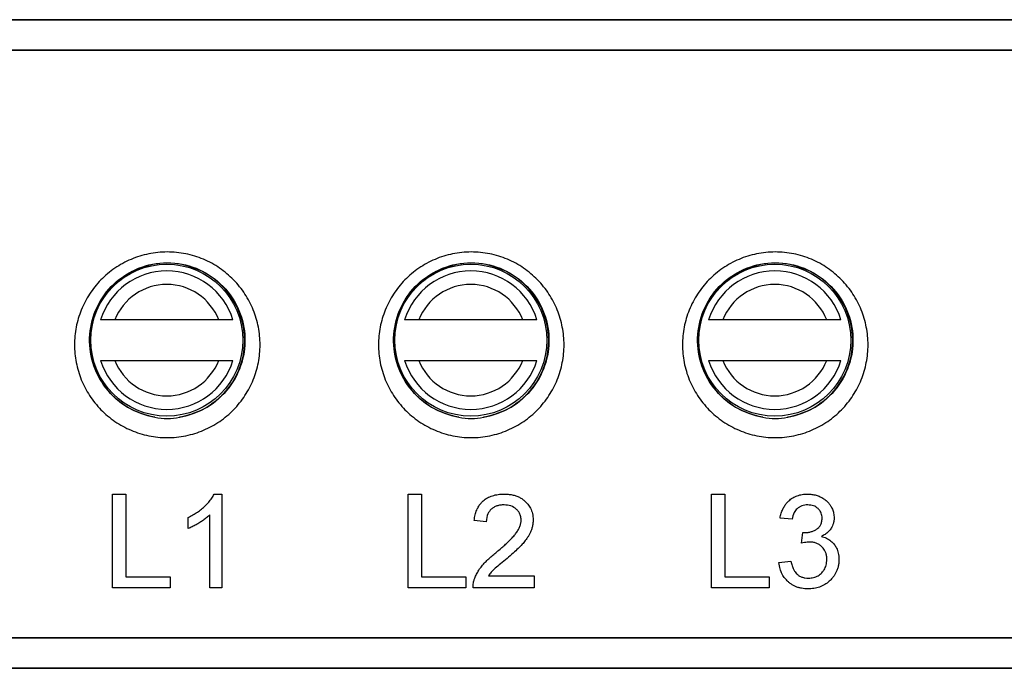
# Model space of a CAD drawing. Header units: millimetres. Extents: x -155 to 1130, y -373 to 1265.
# Tile 108 of 198: x 537 to 586, y 240 to 272. Entities that reach past the tile are written whole.
import ezdxf

# ---------------------------------------------------------------- set-up
doc = ezdxf.new("R2010")
doc.units = ezdxf.units.MM

msp = doc.modelspace()

# ---------------------------------------------------------------- linework, layer by layer
at = {"color": 7, "linetype": 'Continuous', "lineweight": 25}
for p, q in [((614.602, 271.9), (515.025, 271.9)), ((515.025, 271.891), (714.18, 271.891)), ((714.18, 270.391), (515.025, 270.391)), ((714.18, 270.373), (515.025, 270.373)), ((547.041, 257.081), (541.918, 257.081)), ((562.041, 257.081), (556.918, 257.081)), ((577.041, 257.081), (571.918, 257.081)), ((541.918, 255.081), (547.041, 255.081)), ((556.918, 255.081), (562.041, 255.081)), ((571.918, 255.081), (577.041, 255.081)), ((541.805, 248.483), (542.457, 248.483)), ((541.805, 243.86), (541.805, 248.483)), ((542.457, 248.483), (542.457, 244.394)), ((546.817, 248.483), (547.199, 248.483)), ((547.199, 248.483), (547.199, 243.86)), ((556.39, 248.483), (557.042, 248.483)), ((556.39, 243.86), (556.39, 248.483)), ((557.042, 248.483), (557.042, 244.394)), ((571.361, 248.483), (572.013, 248.483)), ((571.361, 243.86), (571.361, 248.483)), ((572.013, 248.483), (572.013, 244.394)), ((545.539, 246.781), (545.539, 247.328)), ((546.606, 243.86), (546.606, 247.463)), ((575.332, 247.239), (574.739, 247.298)), ((560.243, 247.12), (559.65, 247.179)), ((575.8, 246.053), (575.862, 246.587)), ((574.68, 245.105), (575.273, 245.164)), ((542.457, 244.394), (544.65, 244.394)), ((544.65, 244.394), (544.65, 243.86)), ((557.042, 244.394), (559.235, 244.394)), ((559.235, 244.394), (559.235, 243.86)), ((560.352, 244.453), (562.614, 244.453)), ((562.614, 244.453), (562.614, 243.86)), ((572.013, 244.394), (574.206, 244.394)), ((574.206, 244.394), (574.206, 243.86)), ((544.65, 243.86), (541.805, 243.86)), ((547.199, 243.86), (546.606, 243.86)), ((559.235, 243.86), (556.39, 243.86)), ((562.614, 243.86), (559.591, 243.86)), ((574.206, 243.86), (571.361, 243.86)), ((515.238, 241.41), (713.967, 241.41)), ((515.238, 241.391), (713.967, 241.391)), ((713.967, 239.891), (515.238, 239.891)), ((515.238, 239.882), (614.602, 239.882))]:
    msp.add_line(p, q, dxfattribs=at)
for centre in [(544.479, 256.081), (559.479, 256.081), (574.479, 256.081)]:
    msp.add_circle(centre, 3.75, dxfattribs=at)
for centre, radius, start, end in [((544.502, 256.056), 3.821, 279.2557, 260.7493), ((544.479, 256.081), 3.415, 17.0279, 162.9721), ((559.502, 256.056), 3.821, 279.2557, 260.7493), ((559.479, 256.081), 3.415, 17.0279, 162.9721), ((574.502, 256.056), 3.821, 279.2556, 260.7494), ((574.479, 256.081), 3.415, 17.0279, 162.9721), ((544.479, 256.081), 2.75, 21.3237, 158.6763), ((559.479, 256.081), 2.75, 21.3237, 158.6763), ((574.479, 256.081), 2.75, 21.3237, 158.6763), ((544.479, 256.081), 3.415, 197.0279, 342.9721), ((544.479, 256.081), 2.75, 201.3237, 338.6763), ((559.479, 256.081), 3.415, 197.0279, 342.9721), ((559.479, 256.081), 2.75, 201.3237, 338.6763), ((574.479, 256.081), 3.415, 197.0279, 342.9721), ((574.479, 256.081), 2.75, 201.3237, 338.6763)]:
    msp.add_arc(centre, radius, start, end, dxfattribs=at)
for points, knots in [([(544.502, 251.27), (544.192, 251.27), (543.889, 251.302), (543.291, 251.424), (542.995, 251.515), (542.435, 251.753), (542.17, 251.898), (541.67, 252.24), (541.437, 252.436), (541.021, 252.862), (540.833, 253.096), (540.507, 253.596), (540.37, 253.858), (540.15, 254.402), (540.065, 254.689), (539.953, 255.265), (539.925, 255.556), (539.924, 256.142), (539.953, 256.438), (540.064, 257.013), (540.147, 257.294), (540.368, 257.843), (540.507, 258.109), (540.83, 258.604), (541.015, 258.836), (541.437, 259.268), (541.668, 259.462), (542.04, 259.718), (542.168, 259.797), (542.434, 259.943), (542.573, 260.01), (542.995, 260.189), (543.285, 260.279), (543.883, 260.402), (544.194, 260.434), (544.805, 260.434), (545.109, 260.404), (545.712, 260.282), (546.006, 260.191), (546.564, 259.954), (546.834, 259.806), (547.334, 259.464), (547.564, 259.272), (547.983, 258.843), (548.173, 258.606), (548.497, 258.109), (548.634, 257.848), (548.857, 257.296), (548.94, 257.013), (549.051, 256.438), (549.08, 256.144), (549.08, 255.555), (549.051, 255.264), (548.94, 254.69), (548.855, 254.403), (548.633, 253.856), (548.497, 253.596), (548.173, 253.1), (547.984, 252.863), (547.567, 252.436), (547.339, 252.243), (546.84, 251.902), (546.571, 251.754), (546.013, 251.517), (545.723, 251.426), (545.118, 251.302), (544.812, 251.27), (544.502, 251.27)], [0, 0, 0, 0, 0.03125, 0.03125, 0.0625, 0.0625, 0.09375, 0.09375, 0.125, 0.125, 0.15625, 0.15625, 0.1875, 0.1875, 0.21875, 0.21875, 0.25, 0.25, 0.28125, 0.28125, 0.3125, 0.3125, 0.34375, 0.34375, 0.375, 0.375, 0.40625, 0.40625, 0.421875, 0.421875, 0.4375, 0.4375, 0.46875, 0.46875, 0.5, 0.5, 0.53125, 0.53125, 0.5625, 0.5625, 0.59375, 0.59375, 0.625, 0.625, 0.65625, 0.65625, 0.6875, 0.6875, 0.71875, 0.71875, 0.75, 0.75, 0.78125, 0.78125, 0.8125, 0.8125, 0.84375, 0.84375, 0.875, 0.875, 0.90625, 0.90625, 0.9375, 0.9375, 0.96875, 0.96875, 1, 1, 1, 1]), ([(559.502, 251.27), (559.192, 251.27), (558.889, 251.302), (558.291, 251.424), (557.995, 251.515), (557.435, 251.753), (557.17, 251.898), (556.67, 252.24), (556.437, 252.436), (556.021, 252.862), (555.833, 253.096), (555.507, 253.596), (555.37, 253.858), (555.15, 254.402), (555.065, 254.689), (554.953, 255.265), (554.925, 255.556), (554.924, 256.142), (554.953, 256.438), (555.064, 257.013), (555.147, 257.294), (555.368, 257.843), (555.507, 258.109), (555.83, 258.604), (556.015, 258.836), (556.437, 259.268), (556.668, 259.463), (557.04, 259.718), (557.168, 259.797), (557.434, 259.943), (557.573, 260.01), (557.995, 260.189), (558.285, 260.279), (558.883, 260.402), (559.194, 260.434), (559.805, 260.434), (560.109, 260.404), (560.712, 260.282), (561.006, 260.191), (561.564, 259.954), (561.834, 259.806), (562.334, 259.464), (562.564, 259.272), (562.983, 258.843), (563.173, 258.606), (563.497, 258.109), (563.634, 257.848), (563.857, 257.296), (563.94, 257.013), (564.051, 256.438), (564.08, 256.144), (564.08, 255.554), (564.051, 255.264), (563.94, 254.69), (563.855, 254.403), (563.633, 253.856), (563.497, 253.596), (563.173, 253.1), (562.984, 252.863), (562.567, 252.436), (562.339, 252.243), (561.84, 251.902), (561.571, 251.754), (561.013, 251.517), (560.723, 251.426), (560.118, 251.302), (559.812, 251.27), (559.502, 251.27)], [0, 0, 0, 0, 0.03125, 0.03125, 0.0625, 0.0625, 0.09375, 0.09375, 0.125, 0.125, 0.15625, 0.15625, 0.1875, 0.1875, 0.21875, 0.21875, 0.25, 0.25, 0.28125, 0.28125, 0.3125, 0.3125, 0.34375, 0.34375, 0.375, 0.375, 0.40625, 0.40625, 0.421875, 0.421875, 0.4375, 0.4375, 0.46875, 0.46875, 0.5, 0.5, 0.53125, 0.53125, 0.5625, 0.5625, 0.59375, 0.59375, 0.625, 0.625, 0.65625, 0.65625, 0.6875, 0.6875, 0.71875, 0.71875, 0.75, 0.75, 0.78125, 0.78125, 0.8125, 0.8125, 0.84375, 0.84375, 0.875, 0.875, 0.90625, 0.90625, 0.9375, 0.9375, 0.96875, 0.96875, 1, 1, 1, 1]), ([(574.502, 251.27), (574.192, 251.27), (573.889, 251.302), (573.291, 251.424), (572.995, 251.515), (572.435, 251.753), (572.17, 251.898), (571.67, 252.24), (571.437, 252.436), (571.021, 252.862), (570.833, 253.096), (570.507, 253.596), (570.37, 253.858), (570.15, 254.402), (570.065, 254.689), (569.953, 255.265), (569.925, 255.556), (569.924, 256.142), (569.953, 256.438), (570.064, 257.013), (570.147, 257.294), (570.368, 257.843), (570.507, 258.109), (570.83, 258.604), (571.015, 258.836), (571.437, 259.268), (571.668, 259.463), (572.04, 259.718), (572.168, 259.797), (572.434, 259.943), (572.573, 260.01), (572.995, 260.189), (573.285, 260.279), (573.883, 260.402), (574.194, 260.434), (574.805, 260.434), (575.109, 260.404), (575.712, 260.282), (576.006, 260.191), (576.564, 259.954), (576.834, 259.806), (577.334, 259.464), (577.564, 259.272), (577.983, 258.843), (578.173, 258.606), (578.497, 258.109), (578.634, 257.848), (578.857, 257.296), (578.94, 257.013), (579.051, 256.438), (579.08, 256.144), (579.08, 255.554), (579.051, 255.264), (578.94, 254.69), (578.855, 254.403), (578.633, 253.856), (578.497, 253.596), (578.173, 253.1), (577.984, 252.863), (577.567, 252.436), (577.339, 252.243), (576.84, 251.902), (576.571, 251.754), (576.013, 251.517), (575.723, 251.426), (575.118, 251.302), (574.812, 251.27), (574.502, 251.27)], [0, 0, 0, 0, 0.03125, 0.03125, 0.0625, 0.0625, 0.09375, 0.09375, 0.125, 0.125, 0.15625, 0.15625, 0.1875, 0.1875, 0.21875, 0.21875, 0.25, 0.25, 0.28125, 0.28125, 0.3125, 0.3125, 0.34375, 0.34375, 0.375, 0.375, 0.40625, 0.40625, 0.421875, 0.421875, 0.4375, 0.4375, 0.46875, 0.46875, 0.5, 0.5, 0.53125, 0.53125, 0.5625, 0.5625, 0.59375, 0.59375, 0.625, 0.625, 0.65625, 0.65625, 0.6875, 0.6875, 0.71875, 0.71875, 0.75, 0.75, 0.78125, 0.78125, 0.8125, 0.8125, 0.84375, 0.84375, 0.875, 0.875, 0.90625, 0.90625, 0.9375, 0.9375, 0.96875, 0.96875, 1, 1, 1, 1]), ([(543.888, 252.286), (543.408, 252.364), (542.944, 252.533), (542.119, 253.028), (541.757, 253.352), (541.179, 254.101), (540.962, 254.527), (540.695, 255.423), (540.645, 255.894), (540.716, 256.825), (540.837, 257.284), (541.24, 258.134), (541.521, 258.525), (542.216, 259.181), (542.627, 259.447), (543.527, 259.806), (544.015, 259.901), (544.99, 259.901), (545.477, 259.807), (546.377, 259.446), (546.789, 259.181), (547.483, 258.525), (547.764, 258.134), (548.167, 257.284), (548.288, 256.825), (548.359, 255.894), (548.309, 255.423), (548.042, 254.527), (547.825, 254.101), (547.247, 253.352), (546.885, 253.028), (546.06, 252.534), (545.597, 252.364), (545.117, 252.286)], [0, 0, 0, 0, 0.0625, 0.0625, 0.125, 0.125, 0.1875, 0.1875, 0.25, 0.25, 0.3125, 0.3125, 0.375, 0.375, 0.4375, 0.4375, 0.5, 0.5, 0.5625, 0.5625, 0.625, 0.625, 0.6875, 0.6875, 0.75, 0.75, 0.8125, 0.8125, 0.875, 0.875, 0.9375, 0.9375, 1, 1, 1, 1]), ([(558.888, 252.286), (558.408, 252.364), (557.944, 252.533), (557.119, 253.028), (556.757, 253.352), (556.179, 254.101), (555.962, 254.527), (555.695, 255.423), (555.645, 255.894), (555.716, 256.825), (555.837, 257.284), (556.24, 258.134), (556.521, 258.525), (557.216, 259.181), (557.627, 259.447), (558.527, 259.806), (559.015, 259.901), (559.99, 259.901), (560.477, 259.807), (561.377, 259.446), (561.789, 259.181), (562.483, 258.525), (562.764, 258.134), (563.167, 257.284), (563.288, 256.825), (563.359, 255.894), (563.309, 255.423), (563.042, 254.527), (562.825, 254.101), (562.247, 253.352), (561.885, 253.028), (561.06, 252.534), (560.597, 252.364), (560.117, 252.286)], [0, 0, 0, 0, 0.0625, 0.0625, 0.125, 0.125, 0.1875, 0.1875, 0.25, 0.25, 0.3125, 0.3125, 0.375, 0.375, 0.4375, 0.4375, 0.5, 0.5, 0.5625, 0.5625, 0.625, 0.625, 0.6875, 0.6875, 0.75, 0.75, 0.8125, 0.8125, 0.875, 0.875, 0.9375, 0.9375, 1, 1, 1, 1]), ([(573.888, 252.286), (573.408, 252.364), (572.944, 252.533), (572.119, 253.028), (571.757, 253.352), (571.179, 254.101), (570.962, 254.527), (570.695, 255.423), (570.645, 255.894), (570.716, 256.825), (570.837, 257.284), (571.24, 258.134), (571.521, 258.525), (572.216, 259.181), (572.627, 259.447), (573.527, 259.806), (574.015, 259.901), (574.99, 259.901), (575.477, 259.807), (576.377, 259.446), (576.789, 259.181), (577.483, 258.525), (577.764, 258.134), (578.167, 257.284), (578.288, 256.825), (578.359, 255.894), (578.309, 255.423), (578.042, 254.527), (577.825, 254.101), (577.247, 253.352), (576.885, 253.028), (576.06, 252.534), (575.597, 252.364), (575.117, 252.286)], [0, 0, 0, 0, 0.0625, 0.0625, 0.125, 0.125, 0.1875, 0.1875, 0.25, 0.25, 0.3125, 0.3125, 0.375, 0.375, 0.4375, 0.4375, 0.5, 0.5, 0.5625, 0.5625, 0.625, 0.625, 0.6875, 0.6875, 0.75, 0.75, 0.8125, 0.8125, 0.875, 0.875, 0.9375, 0.9375, 1, 1, 1, 1]), ([(541.918, 257.081), (541.791, 257.081), (541.663, 257.081), (541.424, 257.081), (541.311, 257.081), (541.214, 257.081)], [0, 0, 0, 0, 0.5, 0.5, 1, 1, 1, 1]), ([(547.745, 257.081), (547.648, 257.081), (547.536, 257.081), (547.295, 257.081), (547.169, 257.081), (547.041, 257.081)], [0, 0, 0, 0, 0.5, 0.5, 1, 1, 1, 1]), ([(556.918, 257.081), (556.791, 257.081), (556.663, 257.081), (556.424, 257.081), (556.311, 257.081), (556.214, 257.081)], [0, 0, 0, 0, 0.5, 0.5, 1, 1, 1, 1]), ([(562.745, 257.081), (562.648, 257.081), (562.536, 257.081), (562.295, 257.081), (562.169, 257.081), (562.041, 257.081)], [0, 0, 0, 0, 0.5, 0.5, 1, 1, 1, 1]), ([(571.918, 257.081), (571.791, 257.081), (571.663, 257.081), (571.424, 257.081), (571.311, 257.081), (571.214, 257.081)], [0, 0, 0, 0, 0.5, 0.5, 1, 1, 1, 1]), ([(577.745, 257.081), (577.648, 257.081), (577.536, 257.081), (577.295, 257.081), (577.169, 257.081), (577.041, 257.081)], [0, 0, 0, 0, 0.5, 0.5, 1, 1, 1, 1]), ([(541.214, 255.081), (541.311, 255.081), (541.424, 255.081), (541.663, 255.081), (541.791, 255.081), (541.918, 255.081)], [0, 0, 0, 0, 0.5, 0.5, 1, 1, 1, 1]), ([(547.041, 255.081), (547.169, 255.081), (547.295, 255.081), (547.536, 255.081), (547.647, 255.081), (547.745, 255.081)], [0, 0, 0, 0, 0.5, 0.5, 1, 1, 1, 1]), ([(556.214, 255.081), (556.311, 255.081), (556.424, 255.081), (556.663, 255.081), (556.791, 255.081), (556.918, 255.081)], [0, 0, 0, 0, 0.5, 0.5, 1, 1, 1, 1]), ([(562.041, 255.081), (562.169, 255.081), (562.295, 255.081), (562.536, 255.081), (562.647, 255.081), (562.745, 255.081)], [0, 0, 0, 0, 0.5, 0.5, 1, 1, 1, 1]), ([(571.214, 255.081), (571.311, 255.081), (571.424, 255.081), (571.663, 255.081), (571.791, 255.081), (571.918, 255.081)], [0, 0, 0, 0, 0.5, 0.5, 1, 1, 1, 1]), ([(577.041, 255.081), (577.169, 255.081), (577.295, 255.081), (577.536, 255.081), (577.647, 255.081), (577.745, 255.081)], [0, 0, 0, 0, 0.5, 0.5, 1, 1, 1, 1]), ([(543.891, 252.285), (544.092, 252.235), (544.295, 252.211), (544.705, 252.21), (544.912, 252.235), (545.113, 252.285)], [0, 0, 0, 0, 0.5, 0.5, 1, 1, 1, 1]), ([(558.891, 252.285), (559.092, 252.235), (559.295, 252.211), (559.705, 252.21), (559.912, 252.235), (560.113, 252.285)], [0, 0, 0, 0, 0.5, 0.5, 1, 1, 1, 1]), ([(573.891, 252.285), (574.092, 252.235), (574.295, 252.211), (574.705, 252.21), (574.912, 252.235), (575.113, 252.285)], [0, 0, 0, 0, 0.5, 0.5, 1, 1, 1, 1]), ([(545.539, 247.328), (545.617, 247.368), (545.771, 247.447), (545.989, 247.586), (546.192, 247.739), (546.38, 247.905), (546.549, 248.084), (546.703, 248.273), (546.779, 248.413), (546.817, 248.483)], [0, 0, 0, 0, 0.1478229, 0.2939091, 0.4384014, 0.5812957, 0.7224162, 0.862049, 1, 1, 1, 1]), ([(559.65, 247.179), (559.662, 247.273), (559.684, 247.449), (559.763, 247.689), (559.862, 247.883), (559.972, 248.033), (560.112, 248.171), (560.298, 248.302), (560.548, 248.41), (560.832, 248.472), (561.03, 248.48), (561.132, 248.483)], [0, 0, 0, 0, 0.131336, 0.247173, 0.347371, 0.432113, 0.501566, 0.615414, 0.736272, 0.864339, 1, 1, 1, 1]), ([(561.132, 248.483), (561.198, 248.482), (561.33, 248.478), (561.523, 248.45), (561.706, 248.401), (561.877, 248.329), (562.032, 248.237), (562.174, 248.121), (562.309, 247.972), (562.438, 247.774), (562.536, 247.512), (562.548, 247.314), (562.554, 247.207)], [0, 0, 0, 0, 0.09094, 0.179937, 0.266725, 0.351312, 0.434157, 0.515314, 0.605704, 0.716607, 0.847986, 1, 1, 1, 1]), ([(574.739, 247.298), (574.756, 247.378), (574.788, 247.53), (574.868, 247.735), (574.962, 247.905), (575.063, 248.04), (575.19, 248.173), (575.359, 248.301), (575.585, 248.408), (575.833, 248.473), (576.004, 248.48), (576.091, 248.483)], [0, 0, 0, 0, 0.12728, 0.240756, 0.340483, 0.426412, 0.4987, 0.620781, 0.744771, 0.871066, 1, 1, 1, 1]), ([(576.091, 248.483), (576.164, 248.481), (576.308, 248.475), (576.517, 248.43), (576.712, 248.356), (576.891, 248.26), (577.034, 248.15), (577.149, 248.03), (577.243, 247.898), (577.327, 247.732), (577.394, 247.532), (577.402, 247.386), (577.406, 247.308)], [0, 0, 0, 0, 0.108481, 0.214598, 0.318633, 0.420639, 0.520862, 0.591665, 0.674912, 0.770782, 0.879082, 1, 1, 1, 1]), ([(561.119, 247.95), (561.057, 247.948), (560.936, 247.944), (560.764, 247.901), (560.613, 247.832), (560.451, 247.714), (560.278, 247.483), (560.256, 247.256), (560.243, 247.12)], [0, 0, 0, 0, 0.133614, 0.260379, 0.380291, 0.493822, 0.697814, 1, 1, 1, 1]), ([(561.962, 247.202), (561.96, 247.238), (561.958, 247.308), (561.937, 247.406), (561.905, 247.494), (561.866, 247.569), (561.822, 247.632), (561.778, 247.685), (561.673, 247.791), (561.46, 247.925), (561.235, 247.942), (561.119, 247.95)], [0, 0, 0, 0, 0.088575, 0.170439, 0.245545, 0.313868, 0.375548, 0.430535, 0.478804, 0.732764, 1, 1, 1, 1]), ([(576.11, 247.95), (576.059, 247.948), (575.96, 247.943), (575.817, 247.907), (575.691, 247.846), (575.551, 247.743), (575.402, 247.545), (575.358, 247.352), (575.332, 247.239)], [0, 0, 0, 0, 0.128006, 0.251053, 0.369602, 0.483732, 0.695682, 1, 1, 1, 1]), ([(576.814, 247.289), (576.812, 247.333), (576.808, 247.418), (576.774, 247.535), (576.726, 247.631), (576.671, 247.706), (576.571, 247.811), (576.388, 247.928), (576.204, 247.942), (576.11, 247.95)], [0, 0, 0, 0, 0.127313, 0.241081, 0.341634, 0.428689, 0.5024, 0.746412, 1, 1, 1, 1]), ([(546.606, 247.463), (546.555, 247.415), (546.453, 247.319), (546.284, 247.192), (546.107, 247.075), (545.924, 246.967), (545.737, 246.864), (545.605, 246.809), (545.539, 246.781)], [0, 0, 0, 0, 0.166249, 0.332598, 0.49924, 0.665923, 0.83288, 1, 1, 1, 1]), ([(577.406, 247.308), (577.403, 247.247), (577.398, 247.134), (577.355, 246.982), (577.301, 246.861), (577.227, 246.738), (577.119, 246.612), (576.962, 246.485), (576.839, 246.423), (576.776, 246.391)], [0, 0, 0, 0, 0.156839, 0.291789, 0.405258, 0.496807, 0.656417, 0.824121, 1, 1, 1, 1]), ([(560.719, 245.589), (560.786, 245.646), (560.918, 245.758), (561.107, 245.925), (561.283, 246.088), (561.446, 246.248), (561.594, 246.404), (561.724, 246.561), (561.828, 246.721), (561.904, 246.883), (561.953, 247.044), (561.959, 247.15), (561.962, 247.202)], [0, 0, 0, 0, 0.125358, 0.245071, 0.359126, 0.467569, 0.57045, 0.667627, 0.759121, 0.845002, 0.925306, 1, 1, 1, 1]), ([(562.554, 247.207), (562.552, 247.144), (562.548, 247.022), (562.511, 246.847), (562.461, 246.686), (562.397, 246.54), (562.324, 246.409), (562.248, 246.292), (562.148, 246.156), (562.009, 245.989), (561.806, 245.785), (561.556, 245.554), (561.371, 245.396), (561.272, 245.311)], [0, 0, 0, 0, 0.080666, 0.157023, 0.2291, 0.296838, 0.360333, 0.419538, 0.474437, 0.57344, 0.694037, 0.836192, 1, 1, 1, 1]), ([(575.947, 246.58), (576.005, 246.583), (576.118, 246.588), (576.282, 246.625), (576.431, 246.684), (576.555, 246.754), (576.658, 246.839), (576.742, 246.949), (576.803, 247.105), (576.81, 247.224), (576.814, 247.289)], [0, 0, 0, 0, 0.135411, 0.265673, 0.391181, 0.511846, 0.598663, 0.708923, 0.842656, 1, 1, 1, 1]), ([(576.776, 246.391), (576.819, 246.38), (576.905, 246.357), (577.028, 246.308), (577.144, 246.245), (577.25, 246.168), (577.345, 246.08), (577.442, 245.964), (577.542, 245.799), (577.628, 245.553), (577.638, 245.359), (577.643, 245.251)], [0, 0, 0, 0, 0.083717, 0.167082, 0.250028, 0.332631, 0.415008, 0.497216, 0.621733, 0.78927, 1, 1, 1, 1]), ([(576.184, 246.116), (576.145, 246.115), (576.064, 246.111), (575.936, 246.088), (575.847, 246.065), (575.8, 246.053)], [0, 0, 0, 0, 0.2948512, 0.6277949, 1, 1, 1, 1]), ([(577.051, 245.256), (577.048, 245.315), (577.044, 245.427), (577, 245.582), (576.939, 245.709), (576.867, 245.809), (576.779, 245.903), (576.667, 245.992), (576.519, 246.064), (576.356, 246.11), (576.242, 246.114), (576.184, 246.116)], [0, 0, 0, 0, 0.132787, 0.251466, 0.356007, 0.446416, 0.522957, 0.638299, 0.756059, 0.876493, 1, 1, 1, 1]), ([(559.653, 244.272), (559.679, 244.342), (559.732, 244.485), (559.847, 244.688), (559.981, 244.886), (560.141, 245.073), (560.321, 245.251), (560.513, 245.425), (560.65, 245.534), (560.719, 245.589)], [0, 0, 0, 0, 0.132787, 0.268873, 0.408361, 0.551085, 0.697413, 0.846971, 1, 1, 1, 1]), ([(561.272, 245.311), (561.165, 245.222), (560.967, 245.059), (560.7, 244.835), (560.493, 244.642), (560.395, 244.51), (560.352, 244.453)], [0, 0, 0, 0, 0.329796, 0.606449, 0.829776, 1, 1, 1, 1]), ([(576.118, 243.801), (576.064, 243.802), (575.957, 243.805), (575.799, 243.828), (575.646, 243.864), (575.5, 243.918), (575.362, 243.988), (575.236, 244.072), (575.106, 244.181), (574.97, 244.327), (574.835, 244.532), (574.725, 244.797), (574.696, 244.998), (574.68, 245.105)], [0, 0, 0, 0, 0.0734049, 0.1459566, 0.2179655, 0.289225, 0.3598683, 0.4300421, 0.4998153, 0.5952094, 0.7102992, 0.8451862, 1, 1, 1, 1]), ([(575.273, 245.164), (575.29, 245.091), (575.321, 244.957), (575.393, 244.782), (575.469, 244.647), (575.56, 244.539), (575.67, 244.449), (575.812, 244.382), (575.971, 244.34), (576.082, 244.337), (576.139, 244.335)], [0, 0, 0, 0, 0.172925, 0.318403, 0.43623, 0.526973, 0.638178, 0.753842, 0.874377, 1, 1, 1, 1]), ([(577.643, 245.251), (577.641, 245.186), (577.638, 245.061), (577.603, 244.881), (577.55, 244.72), (577.485, 244.576), (577.408, 244.453), (577.328, 244.348), (577.248, 244.258), (577.128, 244.141), (576.949, 244.007), (576.692, 243.886), (576.411, 243.812), (576.216, 243.805), (576.118, 243.801)], [0, 0, 0, 0, 0.08482, 0.163996, 0.237669, 0.305739, 0.368168, 0.425122, 0.476539, 0.522388, 0.639162, 0.757559, 0.877677, 1, 1, 1, 1]), ([(576.139, 244.335), (576.182, 244.336), (576.266, 244.338), (576.391, 244.359), (576.509, 244.397), (576.62, 244.451), (576.719, 244.519), (576.823, 244.616), (576.932, 244.76), (577.032, 244.981), (577.044, 245.158), (577.051, 245.256)], [0, 0, 0, 0, 0.08556, 0.170096, 0.253716, 0.336598, 0.418714, 0.500304, 0.627637, 0.794047, 1, 1, 1, 1]), ([(559.591, 243.86), (559.591, 243.903), (559.592, 243.983), (559.606, 244.095), (559.627, 244.189), (559.645, 244.246), (559.653, 244.272)], [0, 0, 0, 0, 0.30614, 0.575236, 0.806445, 1, 1, 1, 1])]:
    msp.add_open_spline(points, degree=3, knots=knots, dxfattribs=at)
for points in [[(543.891, 252.285), (543.891, 252.285), (543.89, 252.285), (543.888, 252.285), (543.888, 252.286)], [(545.117, 252.286), (545.116, 252.285), (545.115, 252.285), (545.114, 252.285), (545.113, 252.285)], [(558.891, 252.285), (558.891, 252.285), (558.89, 252.285), (558.888, 252.285), (558.888, 252.286)], [(560.117, 252.286), (560.116, 252.285), (560.115, 252.285), (560.114, 252.285), (560.113, 252.285)], [(573.891, 252.285), (573.891, 252.285), (573.89, 252.285), (573.888, 252.285), (573.888, 252.286)], [(575.117, 252.286), (575.116, 252.285), (575.115, 252.285), (575.114, 252.285), (575.113, 252.285)], [(575.862, 246.587), (575.89, 246.583), (575.918, 246.581), (575.947, 246.58)]]:
    msp.add_open_spline(points, degree=3, dxfattribs=at)

doc.saveas('drawing.dxf')
